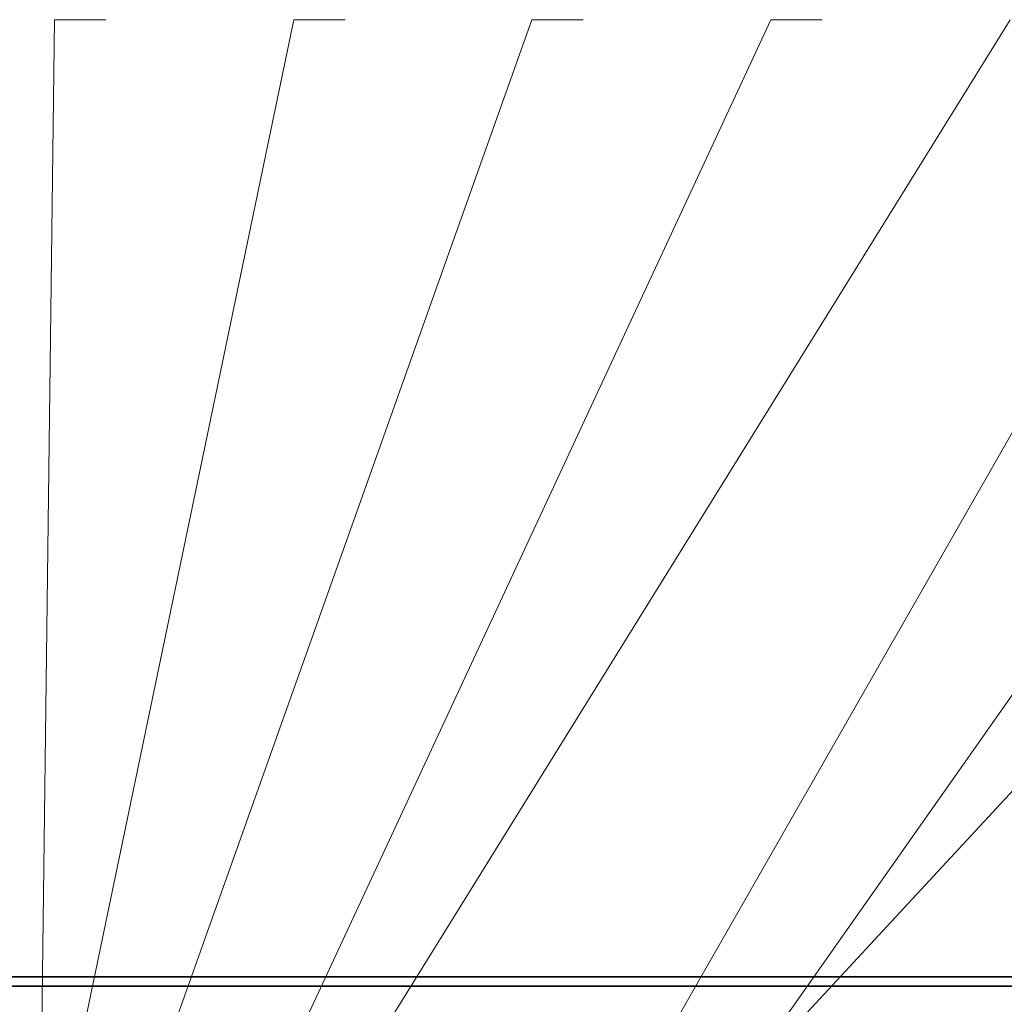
# Model space of a CAD drawing. Header units: millimetres. Extents: x -14862 to 14862, y -10512 to 10512.
# Tile 136 of 199: x -6209 to -4601, y 7191 to 8798. Entities that reach past the tile are written whole.
import ezdxf

# ---------------------------------------------------------------- set-up
doc = ezdxf.new("R2010")
doc.units = ezdxf.units.MM
doc.header["$LTSCALE"] = 4
doc.layers.add('几何体', color=7, linetype='Continuous', lineweight=35)
doc.layers.add('注释', color=3, linetype='Continuous', lineweight=18)
doc.styles.add('SLDTEXTSTYLE1', font='txt', dxfattribs={"width": 0.667})

# ---------------------------------------------------------------- blocks, each defined once
blk = doc.blocks.new('SW_NOTE_0_29_2')
at = {"layer": '注释', "color": 0}
for p, q in [((0, 0), (83.8, 0)), ((83.8, 0), (0, 0)), ((0, 0), (83.8, 0)), ((83.8, 0), (0, 0)), ((0, 0), (83.8, 0)), ((83.8, 0), (0, 0))]:
    blk.add_line(p, q, dxfattribs=at)
at = {"layer": '注释', "color": 0, "insert": (69.2, 111.4), "char_height": 87.5, "width": 138.682, "attachment_point": 2, "style": 'SLDTEXTSTYLE1'}
blk.add_mtext('\\T1.1;16', dxfattribs=at)
blk = doc.blocks.new('SW_NOTE_0_30_2')
at = {"layer": '注释', "color": 0}
for p, q in [((0, 0), (83.8, 0)), ((83.8, 0), (0, 0)), ((0, 0), (83.8, 0)), ((83.8, 0), (0, 0)), ((0, 0), (83.8, 0)), ((83.8, 0), (0, 0))]:
    blk.add_line(p, q, dxfattribs=at)
at = {"layer": '注释', "color": 0, "insert": (69.2, 111.4), "char_height": 87.5, "width": 142.521, "attachment_point": 2, "style": 'SLDTEXTSTYLE1'}
blk.add_mtext('\\T1.1;17', dxfattribs=at)
blk = doc.blocks.new('SW_NOTE_0_31_2')
at = {"layer": '注释', "color": 0}
for p, q in [((0, 0), (83.8, 0)), ((83.8, 0), (0, 0)), ((0, 0), (83.8, 0)), ((83.8, 0), (0, 0)), ((0, 0), (83.8, 0)), ((83.8, 0), (0, 0))]:
    blk.add_line(p, q, dxfattribs=at)
at = {"layer": '注释', "color": 0, "insert": (69.2, 111.4), "char_height": 87.5, "width": 138.051, "attachment_point": 2, "style": 'SLDTEXTSTYLE1'}
blk.add_mtext('\\T1.1;18', dxfattribs=at)
blk = doc.blocks.new('SW_NOTE_0_32_2')
at = {"layer": '注释', "color": 0}
for p, q in [((0, 0), (83.8, 0)), ((83.8, 0), (0, 0)), ((0, 0), (83.8, 0)), ((83.8, 0), (0, 0)), ((0, 0), (83.8, 0)), ((83.8, 0), (0, 0))]:
    blk.add_line(p, q, dxfattribs=at)
at = {"layer": '注释', "color": 0, "insert": (69.2, 111.4), "char_height": 87.5, "width": 138.682, "attachment_point": 2, "style": 'SLDTEXTSTYLE1'}
blk.add_mtext('\\T1.1;19', dxfattribs=at)
blk = doc.blocks.new('*X103')
at = {"layer": '注释', "color": 0, "linetype": 'Continuous'}
blk.add_line((-25.1, -2011), (0, 0), dxfattribs=at)
blk = doc.blocks.new('*X104')
at = {"layer": '注释', "color": 0, "linetype": 'Continuous'}
blk.add_line((-414.3, -1986.8), (0, 0), dxfattribs=at)
blk = doc.blocks.new('*X105')
at = {"layer": '注释', "color": 0, "linetype": 'Continuous'}
blk.add_line((-730.4, -2052.9), (0, 0), dxfattribs=at)
blk = doc.blocks.new('*X106')
at = {"layer": '注释', "color": 0, "linetype": 'Continuous'}
blk.add_line((-989.4, -2126.5), (0, 0), dxfattribs=at)
blk = doc.blocks.new('*X107')
at = {"layer": '注释', "color": 0, "linetype": 'Continuous'}
blk.add_line((-1326.6, -2138.8), (0, 0), dxfattribs=at)
blk = doc.blocks.new('*X108')
at = {"layer": '注释', "color": 0, "linetype": 'Continuous'}
blk.add_line((-1018.1, -1780.2), (0, 0), dxfattribs=at)
blk = doc.blocks.new('*X109')
at = {"layer": '注释', "color": 0, "linetype": 'Continuous'}
blk.add_line((-1216, -1727), (0, 0), dxfattribs=at)
blk = doc.blocks.new('*X110')
at = {"layer": '注释', "color": 0, "linetype": 'Continuous'}
blk.add_line((-1599.6, -1726.4), (0, 0), dxfattribs=at)

msp = doc.modelspace()

# ---------------------------------------------------------------- linework, layer by layer
at = {"layer": '几何体'}
for p, q in [((466.141, 7235.9), (-11533.859, 7235.9)), ((466.141, 7220.9), (-11533.859, 7220.9))]:
    msp.add_line(p, q, dxfattribs=at)

# ---------------------------------------------------------------- block references
at = {"layer": '注释'}
for name, p in [('SW_NOTE_0_29_2', (-6151.776, 8797.707)), ('SW_NOTE_0_30_2', (-5761.22, 8797.707)), ('SW_NOTE_0_31_2', (-5372.87, 8797.707)), ('SW_NOTE_0_32_2', (-4982.314, 8797.707)), ('*X103', (-6151.776, 8797.707)), ('*X104', (-5761.22, 8797.707)), ('*X105', (-5372.87, 8797.707)), ('*X106', (-4982.314, 8797.707)), ('*X107', (-4591.758, 8797.707)), ('*X108', (-4203.408, 8797.707)), ('*X109', (-3812.852, 8797.707)), ('*X110', (-3422.296, 8797.707))]:
    msp.add_blockref(name, p, dxfattribs=at)

doc.saveas('drawing.dxf')
